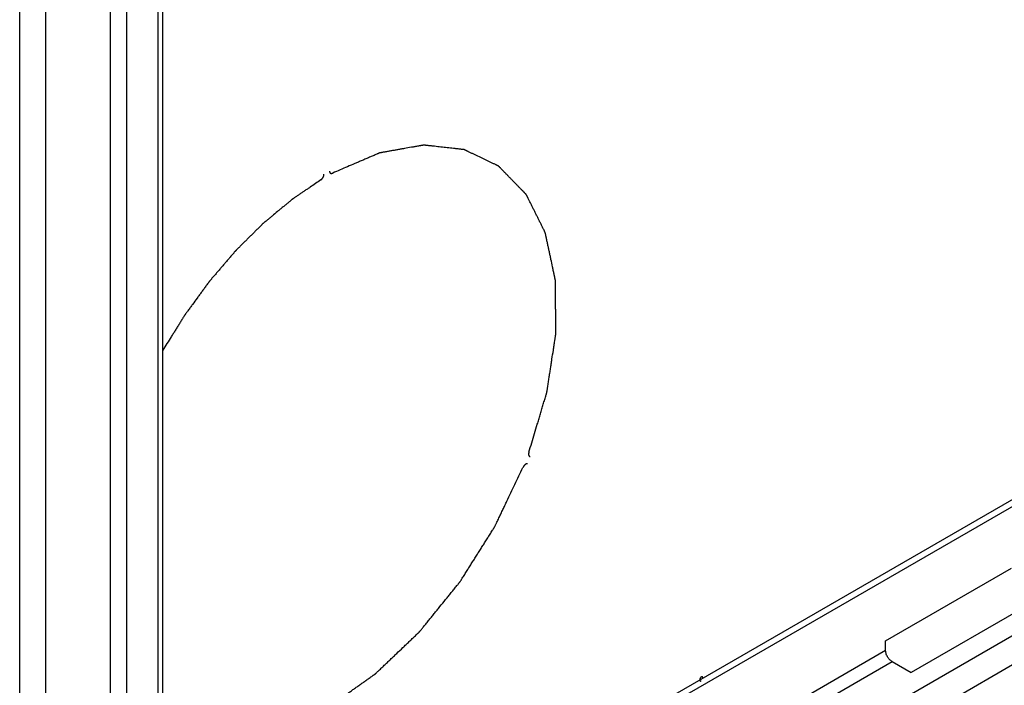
# Model space of a CAD drawing. Header units: inches. Extents: x 6 to 353, y 6 to 228.
# Tile 78 of 256: x 316.77 to 323.67, y 88.38 to 93.04. Entities that reach past the tile are written whole.
import ezdxf

# ---------------------------------------------------------------- set-up
doc = ezdxf.new("R2010")
doc.units = ezdxf.units.IN
doc.header["$LTSCALE"] = 19.946667
doc.header["$MEASUREMENT"] = 0
doc.layers.get('0').update_dxf_attribs({"linetype": 'CONTINUOUS'})
doc.layers.add('05_ALL_CURVES', color=7, linetype='CONTINUOUS')
doc.layers.add('08_ALL_COSMETICS', color=7, linetype='CONTINUOUS')

msp = doc.modelspace()

# ---------------------------------------------------------------- linework, layer by layer
at = {"color": 7, "linetype": 'Continuous'}
for p, q in [((316.765, 78.1847), (316.765, 126.6638)), ((316.9474, 78.1847), (316.9474, 126.6638)), ((317.4014, 78.4468), (317.4014, 126.4054)), ((317.5174, 78.4468), (317.5174, 126.3384)), ((317.7359, 78.3207), (317.7359, 126.2123)), ((317.7691, 78.3399), (317.7691, 126.1931)), ((317.7691, 86.242), (329.2291, 92.8584)), ((317.7691, 86.193), (329.2291, 92.8094)), ((329.2291, 91.9014), (317.7691, 85.285)), ((329.2291, 91.6973), (317.7691, 85.0809)), ((322.8362, 88.6881), (323.7201, 89.1985)), ((323.8991, 88.9767), (323.0152, 88.4664)), ((322.8362, 88.6228), (322.8362, 88.6881)), ((319.3007, 86.5816), (322.8362, 88.6228)), ((319.3466, 86.502), (322.8822, 88.5432)), ((322.8822, 88.5432), (323.0152, 88.4664))]:
    msp.add_line(p, q, dxfattribs=at)
msp.add_open_spline([(322.8822, 88.5432), (322.8756, 88.547), (322.8633, 88.5574), (322.8489, 88.5771), (322.839, 88.5994), (322.8362, 88.6153), (322.8362, 88.6228)], degree=3, knots=[0, 0, 0, 0, 0.237222, 0.499999, 0.762776, 1, 1, 1, 1], dxfattribs=at)
at = {"layer": '05_ALL_CURVES', "color": 7, "linetype": 'Continuous'}
for points, knots in [([(320.3355, 90.0102), (320.3421, 90.0321), (320.3552, 90.0759), (320.3749, 90.1415), (320.3913, 90.1962), (320.4044, 90.2399), (320.4143, 90.2727), (320.4241, 90.3056), (320.4339, 90.3384), (320.4421, 90.3657), (320.4487, 90.3876), (320.4528, 90.4013), (320.4557, 90.4108), (320.4573, 90.4163), (320.4585, 90.4204), (320.4596, 90.4238), (320.4604, 90.4266), (320.461, 90.4286), (320.4615, 90.4303), (320.4617, 90.4317), (320.4619, 90.433), (320.4622, 90.4347), (320.4628, 90.4387), (320.4637, 90.4448), (320.465, 90.4528), (320.4662, 90.4609), (320.4679, 90.4716), (320.4699, 90.485), (320.4724, 90.5012), (320.4749, 90.5173), (320.4782, 90.5388), (320.4823, 90.5656), (320.4873, 90.5978), (320.4922, 90.6301), (320.4988, 90.673), (320.5054, 90.716), (320.5112, 90.7536), (320.5145, 90.7751), (320.5166, 90.7885), (320.5182, 90.7993), (320.5195, 90.8073), (320.5207, 90.8154), (320.5218, 90.8221), (320.5226, 90.8275), (320.5232, 90.8315), (320.5238, 90.8355), (320.5243, 90.8389), (320.5247, 90.8411), (320.5248, 90.8421), (320.5249, 90.8428), (320.5249, 90.8435), (320.5249, 90.8444), (320.5249, 90.8456), (320.5249, 90.8472), (320.5249, 90.849), (320.5248, 90.8514), (320.5248, 90.8557), (320.5247, 90.8618), (320.5246, 90.8715), (320.5245, 90.8837), (320.5244, 90.8983), (320.5242, 90.913), (320.5241, 90.9276), (320.5239, 90.9471), (320.5236, 90.9714), (320.5233, 91.0007), (320.523, 91.0299), (320.5227, 91.0591), (320.5224, 91.0884), (320.5222, 91.1128), (320.522, 91.1322), (320.5218, 91.1469), (320.5217, 91.1615), (320.5215, 91.1761), (320.5214, 91.1883), (320.5213, 91.198), (320.5212, 91.2041), (320.5212, 91.2084), (320.5212, 91.2108), (320.5211, 91.2127), (320.5211, 91.2142), (320.5211, 91.2154), (320.5211, 91.2163), (320.5211, 91.2171), (320.521, 91.2176), (320.5208, 91.2184), (320.5204, 91.2202), (320.5199, 91.2229), (320.5192, 91.2262), (320.5185, 91.2294), (320.5175, 91.2337), (320.5164, 91.2392), (320.515, 91.2457), (320.5136, 91.2522), (320.5118, 91.2608), (320.5094, 91.2717), (320.5057, 91.289), (320.4993, 91.3194), (320.4919, 91.3541), (320.4845, 91.3888), (320.4789, 91.4148), (320.4734, 91.4408), (320.4687, 91.4625), (320.465, 91.4798), (320.4622, 91.4928), (320.4595, 91.5059), (320.4572, 91.5167), (320.4553, 91.5254), (320.4539, 91.5319), (320.4528, 91.5373), (320.4518, 91.5416), (320.4513, 91.5443), (320.4508, 91.5465), (320.4505, 91.5479), (320.4503, 91.5489), (320.4501, 91.5501), (320.4495, 91.5511), (320.4489, 91.5524), (320.448, 91.5542), (320.4469, 91.5563), (320.4456, 91.559), (320.4439, 91.5624), (320.4409, 91.5685), (320.4365, 91.5772), (320.4313, 91.5876), (320.4261, 91.5981), (320.4192, 91.612), (320.4105, 91.6293), (320.4002, 91.6502), (320.3898, 91.6711), (320.3794, 91.6919), (320.369, 91.7128), (320.3603, 91.7302), (320.3534, 91.7441), (320.3482, 91.7545), (320.343, 91.7649), (320.3378, 91.7753), (320.3335, 91.784), (320.33, 91.791), (320.3274, 91.7962), (320.3248, 91.8014), (320.3227, 91.8058), (320.3209, 91.8092), (320.3198, 91.8114), (320.319, 91.8131), (320.3183, 91.8145), (320.3178, 91.8155), (320.3174, 91.8163), (320.3172, 91.8167), (320.317, 91.8171), (320.3168, 91.8173), (320.3165, 91.8176), (320.3159, 91.8182), (320.3151, 91.819), (320.3142, 91.82), (320.3129, 91.8213), (320.3113, 91.8229), (320.3088, 91.8255), (320.3057, 91.8287), (320.3019, 91.8326), (320.2981, 91.8365), (320.293, 91.8416), (320.2867, 91.8481), (320.2792, 91.8559), (320.2716, 91.8636), (320.264, 91.8714), (320.2539, 91.8818), (320.2413, 91.8947), (320.2261, 91.9102), (320.211, 91.9258), (320.1958, 91.9413), (320.1807, 91.9568), (320.1681, 91.9698), (320.158, 91.9801), (320.1504, 91.9879), (320.1428, 91.9957), (320.1365, 92.0021), (320.1321, 92.0067), (320.1296, 92.0092), (320.1277, 92.0112), (320.1261, 92.0128), (320.1248, 92.0141), (320.1239, 92.0151), (320.1231, 92.0159), (320.1223, 92.0162), (320.1215, 92.0166), (320.1206, 92.0171), (320.119, 92.0178), (320.117, 92.0188), (320.1139, 92.0203), (320.11, 92.0222), (320.1053, 92.0244), (320.0991, 92.0274), (320.0912, 92.0312), (320.0818, 92.0357), (320.0725, 92.0403), (320.0599, 92.0463), (320.0443, 92.0538), (320.0255, 92.0629), (320.0068, 92.0719), (319.9817, 92.084), (319.9598, 92.0945), (319.941, 92.1036), (319.9317, 92.1081), (319.9223, 92.1126), (319.9144, 92.1164), (319.9082, 92.1194), (319.9035, 92.1217), (319.8988, 92.1239), (319.8949, 92.1258), (319.8918, 92.1273), (319.8894, 92.1284), (319.8871, 92.1296), (319.8851, 92.1305), (319.8838, 92.1311), (319.8833, 92.1314), (319.8829, 92.1316), (319.8823, 92.1317), (319.8816, 92.1317), (319.8807, 92.1318), (319.8795, 92.132), (319.8781, 92.1321), (319.8763, 92.1323), (319.873, 92.1327), (319.8684, 92.1332), (319.861, 92.134), (319.8517, 92.1351), (319.8406, 92.1363), (319.8294, 92.1376), (319.8183, 92.1388), (319.8035, 92.1405), (319.7849, 92.1425), (319.7627, 92.145), (319.7404, 92.1475), (319.7182, 92.15), (319.6959, 92.1525), (319.6774, 92.1546), (319.6626, 92.1562), (319.6514, 92.1575), (319.6403, 92.1587), (319.6292, 92.1599), (319.6199, 92.161), (319.6125, 92.1618), (319.6079, 92.1623), (319.6046, 92.1627), (319.6028, 92.1629), (319.6014, 92.163), (319.6002, 92.1632), (319.5993, 92.1633), (319.5986, 92.1634), (319.598, 92.1634), (319.5975, 92.1633), (319.5968, 92.1632), (319.5951, 92.1629), (319.5926, 92.1625), (319.5896, 92.1619), (319.5866, 92.1614), (319.5826, 92.1607), (319.5776, 92.1598), (319.5716, 92.1587), (319.5656, 92.1577), (319.5575, 92.1563), (319.5475, 92.1545), (319.5315, 92.1516), (319.5034, 92.1467), (319.4713, 92.141), (319.4392, 92.1353), (319.4151, 92.1311), (319.3911, 92.1268), (319.371, 92.1233), (319.355, 92.1204), (319.3429, 92.1183), (319.3309, 92.1162), (319.3209, 92.1144), (319.3128, 92.113), (319.3068, 92.1119), (319.3018, 92.111), (319.2978, 92.1103), (319.2953, 92.1099), (319.2933, 92.1095), (319.292, 92.1093), (319.291, 92.1091), (319.29, 92.109), (319.2887, 92.1084), (319.2871, 92.1077), (319.2849, 92.1068), (319.2822, 92.1056), (319.279, 92.1042), (319.2747, 92.1024), (319.2672, 92.0992), (319.2564, 92.0946), (319.2435, 92.0891), (319.2306, 92.0836), (319.2134, 92.0762), (319.1919, 92.067), (319.1661, 92.056), (319.1403, 92.0449), (319.1059, 92.0302), (319.0629, 92.0119), (319.0112, 91.9898), (318.9768, 91.9751), (318.9596, 91.9677)], [0, 0, 0, 0, 0.015625, 0.03125, 0.046875, 0.054688, 0.0625, 0.070312, 0.078125, 0.085938, 0.089844, 0.09375, 0.095703, 0.09668, 0.097656, 0.098633, 0.099121, 0.099609, 0.100098, 0.100342, 0.100586, 0.101074, 0.101562, 0.103516, 0.105469, 0.107422, 0.109375, 0.113281, 0.117188, 0.121094, 0.125, 0.132812, 0.140625, 0.148438, 0.15625, 0.171875, 0.179688, 0.183594, 0.1875, 0.189453, 0.191406, 0.193359, 0.195312, 0.196289, 0.197266, 0.198242, 0.199219, 0.199707, 0.199829, 0.199951, 0.200195, 0.200439, 0.200684, 0.201172, 0.20166, 0.202148, 0.203125, 0.205078, 0.207031, 0.210938, 0.214844, 0.21875, 0.222656, 0.226562, 0.234375, 0.242188, 0.25, 0.257812, 0.265625, 0.273438, 0.277344, 0.28125, 0.285156, 0.289062, 0.292969, 0.294922, 0.296875, 0.297852, 0.29834, 0.298828, 0.299316, 0.299561, 0.299805, 0.300049, 0.300171, 0.300293, 0.300781, 0.301758, 0.302734, 0.303711, 0.304688, 0.306641, 0.308594, 0.310547, 0.3125, 0.316406, 0.320312, 0.328125, 0.34375, 0.351562, 0.359375, 0.367188, 0.375, 0.378906, 0.382812, 0.386719, 0.390625, 0.392578, 0.394531, 0.396484, 0.397461, 0.398438, 0.398926, 0.399414, 0.399658, 0.399902, 0.400391, 0.400879, 0.401367, 0.402344, 0.40332, 0.404297, 0.40625, 0.410156, 0.414062, 0.417969, 0.421875, 0.429688, 0.4375, 0.445312, 0.453125, 0.460938, 0.46875, 0.472656, 0.476562, 0.480469, 0.484375, 0.488281, 0.490234, 0.492188, 0.494141, 0.496094, 0.49707, 0.498047, 0.498535, 0.499023, 0.499512, 0.499756, 0.499878, 0.5, 0.500122, 0.500244, 0.500488, 0.500977, 0.501465, 0.501953, 0.50293, 0.503906, 0.505859, 0.507812, 0.509766, 0.511719, 0.515625, 0.519531, 0.523438, 0.527344, 0.53125, 0.539062, 0.546875, 0.554688, 0.5625, 0.570312, 0.578125, 0.582031, 0.585938, 0.589844, 0.59375, 0.595703, 0.59668, 0.597656, 0.598633, 0.599121, 0.599609, 0.600098, 0.600342, 0.600586, 0.601074, 0.601562, 0.602539, 0.603516, 0.605469, 0.607422, 0.609375, 0.613281, 0.617188, 0.621094, 0.625, 0.632812, 0.640625, 0.648438, 0.65625, 0.671875, 0.675781, 0.679688, 0.683594, 0.6875, 0.689453, 0.691406, 0.693359, 0.695312, 0.696289, 0.697266, 0.698242, 0.699219, 0.699707, 0.699829, 0.699951, 0.700195, 0.700439, 0.700684, 0.701172, 0.70166, 0.702148, 0.703125, 0.705078, 0.707031, 0.710938, 0.714844, 0.71875, 0.722656, 0.726562, 0.734375, 0.742188, 0.75, 0.757812, 0.765625, 0.773438, 0.777344, 0.78125, 0.785156, 0.789062, 0.792969, 0.794922, 0.796875, 0.797852, 0.79834, 0.798828, 0.799316, 0.799561, 0.799805, 0.800049, 0.800171, 0.800293, 0.800781, 0.801758, 0.802734, 0.803711, 0.804688, 0.806641, 0.808594, 0.810547, 0.8125, 0.816406, 0.820312, 0.828125, 0.84375, 0.851562, 0.859375, 0.867188, 0.875, 0.878906, 0.882812, 0.886719, 0.890625, 0.892578, 0.894531, 0.896484, 0.897461, 0.898438, 0.898926, 0.899414, 0.899658, 0.899902, 0.900391, 0.900879, 0.901367, 0.902344, 0.90332, 0.904297, 0.90625, 0.910156, 0.914062, 0.917969, 0.921875, 0.929688, 0.9375, 0.945312, 0.953125, 0.96875, 0.984375, 1, 1, 1, 1]), ([(318.9376, 91.9816), (318.9376, 91.9808), (318.9377, 91.9796), (318.9379, 91.978), (318.938, 91.9771), (318.938, 91.9765), (318.938, 91.9761), (318.9383, 91.9755), (318.9385, 91.9746), (318.9389, 91.9736), (318.9392, 91.9728), (318.9394, 91.9721), (318.9396, 91.9714), (318.9401, 91.9708), (318.9407, 91.97), (318.9412, 91.9693), (318.9417, 91.9686), (318.942, 91.9682), (318.9422, 91.9679), (318.9425, 91.9678), (318.9428, 91.9676), (318.9433, 91.9673), (318.9439, 91.9669), (318.9446, 91.9665), (318.9451, 91.9661), (318.9454, 91.9659), (318.9457, 91.9658), (318.946, 91.9657), (318.9465, 91.9656), (318.9473, 91.9655), (318.9482, 91.9653), (318.9491, 91.9651), (318.9499, 91.9649), (318.9506, 91.9651), (318.9512, 91.9652), (318.9521, 91.9653), (318.953, 91.9654), (318.9537, 91.9655), (318.9542, 91.9656), (318.9546, 91.9656), (318.955, 91.9658), (318.9555, 91.966), (318.9563, 91.9664), (318.9578, 91.967), (318.9589, 91.9674), (318.9596, 91.9677)], [0, 0, 0, 0, 0.0625, 0.09375, 0.125, 0.132812, 0.140625, 0.15625, 0.1875, 0.21875, 0.25, 0.265625, 0.28125, 0.3125, 0.34375, 0.375, 0.40625, 0.421875, 0.429688, 0.4375, 0.453125, 0.46875, 0.5, 0.53125, 0.546875, 0.5625, 0.570312, 0.578125, 0.59375, 0.625, 0.65625, 0.6875, 0.71875, 0.734375, 0.75, 0.78125, 0.8125, 0.828125, 0.84375, 0.859375, 0.867188, 0.875, 0.90625, 0.9375, 1, 1, 1, 1]), ([(318.8766, 91.9198), (318.864, 91.9113), (318.8388, 91.8941), (318.8073, 91.8727), (318.782, 91.8555), (318.7631, 91.8427), (318.7442, 91.8298), (318.7253, 91.8169), (318.7095, 91.8062), (318.6985, 91.7987), (318.6922, 91.7944), (318.6875, 91.7912), (318.6835, 91.7885), (318.6804, 91.7864), (318.6784, 91.785), (318.6768, 91.784), (318.6758, 91.7833), (318.675, 91.7828), (318.6742, 91.7821), (318.6729, 91.781), (318.6709, 91.7793), (318.6677, 91.7767), (318.6637, 91.7734), (318.6574, 91.7681), (318.6494, 91.7615), (318.6399, 91.7536), (318.6272, 91.743), (318.6113, 91.7298), (318.5922, 91.714), (318.5668, 91.6929), (318.5414, 91.6718), (318.5191, 91.6533), (318.5064, 91.6427), (318.4969, 91.6348), (318.4889, 91.6282), (318.4826, 91.6229), (318.4786, 91.6196), (318.4754, 91.617), (318.4735, 91.6153), (318.4721, 91.6142), (318.4713, 91.6135), (318.4705, 91.6128), (318.4696, 91.6118), (318.4674, 91.6096), (318.464, 91.6063), (318.4595, 91.6019), (318.4551, 91.5975), (318.4491, 91.5916), (318.4387, 91.5812), (318.4238, 91.5665), (318.4059, 91.5488), (318.388, 91.531), (318.3701, 91.5133), (318.3522, 91.4956), (318.3373, 91.4809), (318.3254, 91.4691), (318.3165, 91.4602), (318.3075, 91.4514), (318.3001, 91.444), (318.2941, 91.4381), (318.2904, 91.4344), (318.2874, 91.4314), (318.2852, 91.4292), (318.2833, 91.4274), (318.282, 91.4261), (318.2813, 91.4253), (318.2807, 91.4248), (318.2802, 91.4242), (318.2794, 91.4233), (318.2782, 91.4218), (318.2763, 91.4197), (318.2742, 91.4172), (318.2713, 91.4138), (318.2676, 91.4096), (318.2618, 91.4028), (318.2546, 91.3944), (318.2459, 91.3843), (318.2372, 91.3741), (318.2256, 91.3606), (318.2111, 91.3437), (318.1937, 91.3235), (318.1763, 91.3032), (318.1589, 91.2829), (318.1415, 91.2627), (318.127, 91.2458), (318.1169, 91.2339), (318.1111, 91.2272), (318.1067, 91.2221), (318.1024, 91.2171), (318.0991, 91.2132), (318.0969, 91.2107), (318.096, 91.2097), (318.0953, 91.2088), (318.0946, 91.2079), (318.0935, 91.2063), (318.0918, 91.204), (318.0891, 91.2003), (318.0857, 91.1958), (318.0804, 91.1884), (318.0736, 91.1792), (318.0656, 91.1682), (318.0549, 91.1535), (318.0414, 91.1352), (318.0253, 91.1132), (318.0038, 91.0838), (317.9824, 91.0544), (317.9636, 91.0287), (317.9528, 91.014), (317.9448, 91.003), (317.938, 90.9938), (317.9327, 90.9865), (317.9293, 90.9819), (317.9266, 90.9782), (317.925, 90.9759), (317.9238, 90.9743), (317.9231, 90.9734), (317.9225, 90.9724), (317.9218, 90.9712), (317.92, 90.9683), (317.9172, 90.9639), (317.9136, 90.9581), (317.91, 90.9523), (317.9052, 90.9446), (317.8967, 90.931), (317.8847, 90.9116), (317.8702, 90.8883), (317.8557, 90.8651), (317.8413, 90.8418), (317.822, 90.8108), (317.7979, 90.772), (317.7786, 90.7409), (317.7689, 90.7254)], [0, 0, 0, 0, 0.03125, 0.0625, 0.078125, 0.09375, 0.109375, 0.125, 0.140625, 0.148438, 0.152344, 0.15625, 0.160156, 0.162109, 0.164062, 0.165039, 0.166016, 0.166504, 0.166992, 0.167969, 0.169922, 0.171875, 0.175781, 0.179688, 0.1875, 0.195312, 0.203125, 0.21875, 0.234375, 0.25, 0.28125, 0.296875, 0.304688, 0.3125, 0.320312, 0.324219, 0.328125, 0.330078, 0.332031, 0.333008, 0.333496, 0.333984, 0.334961, 0.335938, 0.339844, 0.34375, 0.347656, 0.351562, 0.359375, 0.375, 0.390625, 0.40625, 0.421875, 0.4375, 0.453125, 0.460938, 0.46875, 0.476562, 0.484375, 0.488281, 0.492188, 0.494141, 0.496094, 0.498047, 0.499023, 0.499512, 0.5, 0.500488, 0.500977, 0.501953, 0.503906, 0.505859, 0.507812, 0.511719, 0.515625, 0.523438, 0.53125, 0.539062, 0.546875, 0.5625, 0.578125, 0.59375, 0.609375, 0.625, 0.640625, 0.648438, 0.652344, 0.65625, 0.660156, 0.664062, 0.665039, 0.666016, 0.666504, 0.666992, 0.667969, 0.669922, 0.671875, 0.675781, 0.679688, 0.6875, 0.695312, 0.703125, 0.71875, 0.734375, 0.75, 0.78125, 0.796875, 0.804688, 0.8125, 0.820312, 0.824219, 0.828125, 0.830078, 0.832031, 0.833008, 0.833496, 0.833984, 0.834961, 0.835938, 0.839844, 0.84375, 0.847656, 0.851562, 0.859375, 0.875, 0.890625, 0.90625, 0.921875, 0.9375, 0.96875, 1, 1, 1, 1]), ([(318.8766, 91.9198), (318.8774, 91.9204), (318.8785, 91.9212), (318.8799, 91.9222), (318.8808, 91.9229), (318.8816, 91.9234), (318.8823, 91.9241), (318.8831, 91.925), (318.8841, 91.9261), (318.885, 91.9269), (318.8857, 91.9276), (318.8864, 91.9283), (318.8871, 91.9294), (318.8881, 91.9306), (318.8893, 91.9322), (318.8906, 91.9338), (318.8915, 91.9357), (318.8923, 91.937), (318.8931, 91.9384), (318.8941, 91.9402), (318.8948, 91.9421), (318.8956, 91.944), (318.8961, 91.9454), (318.8967, 91.9466), (318.8969, 91.9476), (318.8971, 91.9485), (318.8974, 91.9497), (318.8977, 91.9511), (318.898, 91.9523), (318.8983, 91.9532), (318.8983, 91.9541), (318.8984, 91.9552), (318.8985, 91.9569), (318.8986, 91.9583), (318.8987, 91.9592)], [0, 0, 0, 0, 0.0625, 0.09375, 0.125, 0.140625, 0.15625, 0.1875, 0.21875, 0.25, 0.265625, 0.28125, 0.3125, 0.34375, 0.375, 0.4375, 0.46875, 0.5, 0.53125, 0.5625, 0.625, 0.65625, 0.6875, 0.71875, 0.734375, 0.75, 0.78125, 0.8125, 0.84375, 0.859375, 0.875, 0.90625, 0.9375, 1, 1, 1, 1]), ([(320.3355, 90.0102), (320.3353, 90.0093), (320.3348, 90.0079), (320.3343, 90.006), (320.334, 90.0048), (320.3336, 90.0039), (320.3335, 90.0029), (320.3334, 90.0018), (320.3332, 90.0005), (320.333, 89.9993), (320.3329, 89.9984), (320.3328, 89.9975), (320.3329, 89.9965), (320.3329, 89.9952), (320.333, 89.994), (320.3331, 89.993), (320.3331, 89.9923), (320.3331, 89.9919), (320.3332, 89.9915), (320.3334, 89.9911), (320.3336, 89.9904), (320.3338, 89.9895), (320.3341, 89.9886), (320.3343, 89.9879), (320.3344, 89.9875), (320.3345, 89.9871), (320.3347, 89.9869), (320.335, 89.9864), (320.3355, 89.9857), (320.336, 89.9849), (320.3365, 89.9841), (320.3369, 89.9834), (320.3375, 89.9831), (320.3379, 89.9828), (320.3386, 89.9823), (320.3392, 89.9819), (320.3397, 89.9815), (320.34, 89.9813), (320.3403, 89.981), (320.3406, 89.981), (320.3411, 89.9809), (320.3418, 89.9807), (320.343, 89.9804), (320.3439, 89.9802), (320.3445, 89.9801)], [0, 0, 0, 0, 0.0625, 0.09375, 0.125, 0.140625, 0.15625, 0.1875, 0.21875, 0.25, 0.265625, 0.28125, 0.3125, 0.34375, 0.375, 0.40625, 0.421875, 0.429688, 0.4375, 0.453125, 0.46875, 0.5, 0.53125, 0.546875, 0.5625, 0.570312, 0.578125, 0.59375, 0.625, 0.65625, 0.6875, 0.71875, 0.734375, 0.75, 0.78125, 0.8125, 0.828125, 0.84375, 0.859375, 0.867188, 0.875, 0.90625, 0.9375, 1, 1, 1, 1]), ([(317.769, 88.1106), (317.7805, 88.1062), (317.8037, 88.0974), (317.8383, 88.0841), (317.8672, 88.0731), (317.8903, 88.0643), (317.9076, 88.0576), (317.925, 88.051), (317.9423, 88.0444), (317.9567, 88.0389), (317.9683, 88.0345), (317.977, 88.0312), (317.9856, 88.0278), (317.9928, 88.0251), (317.9986, 88.0229), (318.003, 88.0212), (318.0066, 88.0198), (318.0094, 88.0187), (318.0116, 88.0179), (318.0134, 88.0172), (318.0146, 88.0168), (318.0151, 88.0166), (318.0155, 88.0164), (318.016, 88.0164), (318.0167, 88.0164), (318.0175, 88.0164), (318.0186, 88.0163), (318.0198, 88.0163), (318.0215, 88.0162), (318.0236, 88.0161), (318.027, 88.016), (318.0329, 88.0157), (318.0413, 88.0153), (318.0514, 88.0149), (318.0615, 88.0145), (318.0749, 88.0139), (318.0918, 88.0132), (318.112, 88.0124), (318.1322, 88.0115), (318.1524, 88.0106), (318.1726, 88.0098), (318.1928, 88.0089), (318.213, 88.0081), (318.2298, 88.0074), (318.2433, 88.0068), (318.2534, 88.0064), (318.2635, 88.0059), (318.2736, 88.0055), (318.282, 88.0051), (318.2887, 88.0049), (318.2929, 88.0047), (318.2963, 88.0045), (318.2984, 88.0044), (318.3001, 88.0044), (318.3011, 88.0043), (318.3019, 88.0043), (318.3023, 88.0043), (318.3027, 88.0042), (318.3033, 88.0044), (318.3042, 88.0046), (318.3054, 88.0049), (318.3072, 88.0053), (318.3095, 88.0058), (318.3122, 88.0065), (318.3159, 88.0073), (318.3205, 88.0084), (318.326, 88.0097), (318.3314, 88.0109), (318.3388, 88.0126), (318.3479, 88.0148), (318.3589, 88.0173), (318.3699, 88.0199), (318.3919, 88.025), (318.4248, 88.0326), (318.4614, 88.0412), (318.4907, 88.048), (318.5127, 88.0531), (318.5346, 88.0582), (318.553, 88.0625), (318.5676, 88.0659), (318.5786, 88.0684), (318.5877, 88.0705), (318.5951, 88.0723), (318.6005, 88.0735), (318.6051, 88.0746), (318.6088, 88.0754), (318.6111, 88.076), (318.6129, 88.0764), (318.6141, 88.0767), (318.6149, 88.0768), (318.6153, 88.077), (318.6158, 88.0772), (318.6164, 88.0775), (318.6173, 88.0779), (318.6185, 88.0785), (318.6203, 88.0794), (318.6227, 88.0805), (318.6255, 88.0818), (318.6292, 88.0836), (318.6358, 88.0867), (318.6451, 88.0911), (318.6563, 88.0964), (318.6676, 88.1017), (318.6788, 88.1071), (318.6937, 88.1142), (318.7124, 88.123), (318.7424, 88.1372), (318.7723, 88.1514), (318.8022, 88.1655), (318.8247, 88.1762), (318.8471, 88.1868), (318.8658, 88.1957), (318.8808, 88.2028), (318.892, 88.2081), (318.9032, 88.2134), (318.9126, 88.2178), (318.92, 88.2214), (318.9247, 88.2236), (318.928, 88.2251), (318.9299, 88.226), (318.9313, 88.2267), (318.9324, 88.2272), (318.9334, 88.2277), (318.9339, 88.228), (318.9344, 88.2282), (318.9349, 88.2285), (318.9357, 88.2291), (318.9374, 88.2303), (318.9398, 88.232), (318.9426, 88.234), (318.9454, 88.236), (318.9492, 88.2387), (318.954, 88.242), (318.9597, 88.2461), (318.9654, 88.2501), (318.973, 88.2554), (318.9825, 88.2621), (318.9939, 88.2702), (319.0091, 88.2809), (319.028, 88.2943), (319.0508, 88.3104), (319.0736, 88.3265), (319.0964, 88.3426), (319.1192, 88.3587), (319.142, 88.3748), (319.1647, 88.3909), (319.1837, 88.4043), (319.1989, 88.415), (319.2103, 88.4231), (319.2217, 88.4311), (319.2312, 88.4378), (319.2388, 88.4432), (319.2435, 88.4466), (319.2473, 88.4492), (319.2502, 88.4513), (319.253, 88.4533), (319.2554, 88.4549), (319.2573, 88.4563), (319.2585, 88.4571), (319.2594, 88.458), (319.2603, 88.4589), (319.2614, 88.46), (319.2628, 88.4613), (319.2646, 88.463), (319.2678, 88.466), (319.2723, 88.4703), (319.2796, 88.4773), (319.2887, 88.4859), (319.2996, 88.4963), (319.3105, 88.5067), (319.325, 88.5205), (319.3432, 88.5378), (319.365, 88.5586), (319.3868, 88.5793), (319.4159, 88.607), (319.445, 88.6347), (319.4741, 88.6624), (319.4922, 88.6797), (319.5068, 88.6935), (319.5177, 88.7039), (319.5286, 88.7143), (319.5395, 88.7246), (319.5486, 88.7333), (319.5549, 88.7394), (319.5586, 88.7428), (319.5613, 88.7454), (319.564, 88.748), (319.5661, 88.75), (319.5674, 88.7512), (319.568, 88.7518), (319.5684, 88.7522), (319.5689, 88.7527), (319.5696, 88.7536), (319.5706, 88.7549), (319.5723, 88.7569), (319.5744, 88.7595), (319.5777, 88.7636), (319.5818, 88.7687), (319.5868, 88.7749), (319.5935, 88.7831), (319.6018, 88.7933), (319.6118, 88.8056), (319.625, 88.822), (319.6417, 88.8425), (319.6616, 88.867), (319.6815, 88.8916), (319.7081, 88.9244), (319.7347, 88.9572), (319.7613, 88.9899), (319.7812, 89.0145), (319.8012, 89.0391), (319.8178, 89.0596), (319.8294, 89.0739), (319.8361, 89.0821), (319.8402, 89.0872), (319.8435, 89.0913), (319.846, 89.0944), (319.8481, 89.0969), (319.8498, 89.099), (319.851, 89.1005), (319.8521, 89.1018), (319.8528, 89.1029), (319.8535, 89.104), (319.8544, 89.1054), (319.8565, 89.1088), (319.8597, 89.1138), (319.8639, 89.1206), (319.8696, 89.1295), (319.8767, 89.1407), (319.8852, 89.1542), (319.8965, 89.1721), (319.9106, 89.1946), (319.9276, 89.2215), (319.9446, 89.2484), (319.9616, 89.2753), (319.9786, 89.3022), (319.9956, 89.3291), (320.0125, 89.356), (320.0295, 89.3829), (320.0465, 89.4098), (320.0607, 89.4322), (320.072, 89.4501), (320.0791, 89.4613), (320.084, 89.4692), (320.0869, 89.4737), (320.089, 89.477), (320.0907, 89.4798), (320.0922, 89.4821), (320.093, 89.4835), (320.0938, 89.4846), (320.0943, 89.4858), (320.0954, 89.488), (320.0974, 89.4923), (320.1004, 89.4984), (320.1039, 89.5058), (320.1074, 89.5131), (320.1121, 89.5229), (320.118, 89.5352), (320.125, 89.5499), (320.132, 89.5647), (320.1414, 89.5843), (320.1532, 89.6088), (320.1673, 89.6383), (320.186, 89.6776), (320.2095, 89.7266), (320.2377, 89.7855), (320.2659, 89.8444), (320.2847, 89.8837), (320.294, 89.9033)], [0, 0, 0, 0, 0.015625, 0.03125, 0.046875, 0.054688, 0.0625, 0.070312, 0.078125, 0.085938, 0.089844, 0.09375, 0.097656, 0.101562, 0.103516, 0.105469, 0.107422, 0.108398, 0.109375, 0.110352, 0.11084, 0.110962, 0.111084, 0.111328, 0.111572, 0.111816, 0.112305, 0.112793, 0.113281, 0.114258, 0.115234, 0.117188, 0.121094, 0.125, 0.128906, 0.132812, 0.140625, 0.148438, 0.15625, 0.164062, 0.171875, 0.179688, 0.1875, 0.195312, 0.199219, 0.203125, 0.207031, 0.210938, 0.214844, 0.216797, 0.21875, 0.219727, 0.220703, 0.221191, 0.22168, 0.221924, 0.222046, 0.222168, 0.222412, 0.222656, 0.223145, 0.223633, 0.224609, 0.225586, 0.226562, 0.228516, 0.230469, 0.232422, 0.234375, 0.238281, 0.242188, 0.246094, 0.25, 0.265625, 0.28125, 0.289062, 0.296875, 0.304688, 0.3125, 0.316406, 0.320312, 0.324219, 0.326172, 0.328125, 0.330078, 0.331055, 0.332031, 0.33252, 0.333008, 0.333252, 0.333374, 0.333496, 0.33374, 0.333984, 0.334473, 0.334961, 0.335938, 0.336914, 0.337891, 0.339844, 0.34375, 0.347656, 0.351562, 0.355469, 0.359375, 0.367188, 0.375, 0.390625, 0.398438, 0.40625, 0.414062, 0.421875, 0.425781, 0.429688, 0.433594, 0.4375, 0.439453, 0.441406, 0.442383, 0.442871, 0.443359, 0.443848, 0.444092, 0.444336, 0.444458, 0.44458, 0.444824, 0.445312, 0.446289, 0.447266, 0.448242, 0.449219, 0.451172, 0.453125, 0.455078, 0.457031, 0.460938, 0.464844, 0.46875, 0.476562, 0.484375, 0.492188, 0.5, 0.507812, 0.515625, 0.523438, 0.53125, 0.535156, 0.539062, 0.542969, 0.546875, 0.548828, 0.550781, 0.551758, 0.552734, 0.553711, 0.554688, 0.555176, 0.555664, 0.555908, 0.556152, 0.556641, 0.557129, 0.557617, 0.558594, 0.560547, 0.5625, 0.566406, 0.570312, 0.574219, 0.578125, 0.585938, 0.59375, 0.601562, 0.609375, 0.625, 0.632812, 0.640625, 0.644531, 0.648438, 0.652344, 0.65625, 0.660156, 0.662109, 0.663086, 0.664062, 0.665039, 0.666016, 0.66626, 0.666504, 0.666626, 0.666748, 0.666992, 0.66748, 0.667969, 0.668945, 0.669922, 0.671875, 0.673828, 0.675781, 0.679688, 0.683594, 0.6875, 0.695312, 0.703125, 0.710938, 0.71875, 0.734375, 0.742188, 0.75, 0.757812, 0.765625, 0.769531, 0.771484, 0.773438, 0.774414, 0.775391, 0.776367, 0.776855, 0.777344, 0.777832, 0.778076, 0.77832, 0.778809, 0.779297, 0.78125, 0.783203, 0.785156, 0.789062, 0.792969, 0.796875, 0.804688, 0.8125, 0.820312, 0.828125, 0.835938, 0.84375, 0.851562, 0.859375, 0.867188, 0.875, 0.878906, 0.882812, 0.884766, 0.885742, 0.886719, 0.887695, 0.888184, 0.888672, 0.888916, 0.88916, 0.889648, 0.890625, 0.892578, 0.894531, 0.896484, 0.898438, 0.902344, 0.90625, 0.910156, 0.914062, 0.921875, 0.929688, 0.9375, 0.953125, 0.96875, 0.984375, 1, 1, 1, 1]), ([(320.325, 89.9299), (320.3244, 89.9299), (320.3234, 89.9299), (320.322, 89.9298), (320.3213, 89.9298), (320.3208, 89.9297), (320.3204, 89.9297), (320.32, 89.9296), (320.3194, 89.9294), (320.3187, 89.9292), (320.3178, 89.9289), (320.3169, 89.9286), (320.3162, 89.9283), (320.3155, 89.9281), (320.3146, 89.9275), (320.3135, 89.9269), (320.3124, 89.9262), (320.3114, 89.9257), (320.3108, 89.9253), (320.3104, 89.9251), (320.3101, 89.9247), (320.3096, 89.9244), (320.3089, 89.9237), (320.308, 89.923), (320.3071, 89.9222), (320.3064, 89.9216), (320.306, 89.9212), (320.3056, 89.9209), (320.3053, 89.9205), (320.3047, 89.9199), (320.3039, 89.9189), (320.3029, 89.9178), (320.3019, 89.9166), (320.3011, 89.9157), (320.3005, 89.9148), (320.2999, 89.914), (320.2992, 89.9129), (320.2984, 89.9116), (320.2977, 89.9105), (320.2971, 89.9096), (320.2967, 89.9087), (320.2961, 89.9075), (320.2952, 89.9056), (320.2945, 89.9043), (320.294, 89.9033)], [0, 0, 0, 0, 0.0625, 0.09375, 0.125, 0.132812, 0.140625, 0.15625, 0.171875, 0.1875, 0.21875, 0.25, 0.265625, 0.28125, 0.3125, 0.34375, 0.375, 0.40625, 0.421875, 0.429688, 0.4375, 0.453125, 0.46875, 0.5, 0.53125, 0.546875, 0.5625, 0.570312, 0.578125, 0.59375, 0.625, 0.65625, 0.6875, 0.71875, 0.734375, 0.75, 0.78125, 0.8125, 0.84375, 0.859375, 0.875, 0.90625, 0.9375, 1, 1, 1, 1])]:
    msp.add_open_spline(points, degree=3, knots=knots, dxfattribs=at)
at = {"layer": '08_ALL_COSMETICS', "color": 7, "linetype": 'Continuous'}
for points, knots in [([(321.5443, 88.4346), (321.5439, 88.4344), (321.5434, 88.434), (321.5427, 88.4335), (321.5421, 88.4331), (321.5416, 88.4326), (321.5411, 88.4321), (321.5405, 88.4316), (321.54, 88.4312), (321.5395, 88.4306), (321.539, 88.43), (321.5385, 88.4294), (321.538, 88.4289), (321.5376, 88.4282), (321.5372, 88.4275), (321.5368, 88.4268), (321.5363, 88.4262), (321.536, 88.4255), (321.5356, 88.4248), (321.5353, 88.4241), (321.5349, 88.4234), (321.5347, 88.4227), (321.5344, 88.422), (321.5341, 88.4213), (321.5338, 88.4206), (321.5337, 88.4199), (321.5335, 88.4192), (321.5334, 88.4185), (321.5332, 88.4177), (321.5332, 88.4171), (321.5331, 88.4162), (321.533, 88.4155), (321.533, 88.415)], [0, 0, 0, 0, 0.0625, 0.09375, 0.125, 0.15625, 0.1875, 0.21875, 0.25, 0.28125, 0.3125, 0.34375, 0.375, 0.40625, 0.4375, 0.46875, 0.5, 0.53125, 0.5625, 0.59375, 0.625, 0.65625, 0.6875, 0.71875, 0.75, 0.78125, 0.8125, 0.84375, 0.875, 0.90625, 0.9375, 1, 1, 1, 1]), ([(321.533, 88.415), (321.533, 88.4146), (321.5331, 88.414), (321.5332, 88.4132), (321.5332, 88.4126), (321.5334, 88.4121), (321.5335, 88.4116), (321.5337, 88.4112), (321.5338, 88.4108), (321.5338, 88.4105), (321.534, 88.4104), (321.5342, 88.4101), (321.5344, 88.4097), (321.5346, 88.4094), (321.5348, 88.4091), (321.5349, 88.4089), (321.5351, 88.4088), (321.5353, 88.4086), (321.5356, 88.4083), (321.5359, 88.4081), (321.5361, 88.4079), (321.5363, 88.4077), (321.5365, 88.4076), (321.5368, 88.4075), (321.5372, 88.4074), (321.5375, 88.4073), (321.5378, 88.4072), (321.538, 88.4071), (321.5383, 88.4071), (321.5386, 88.4071), (321.539, 88.407), (321.5394, 88.407), (321.5397, 88.407), (321.54, 88.407), (321.5402, 88.4071), (321.5406, 88.4071), (321.541, 88.4072), (321.5415, 88.4073), (321.5418, 88.4074), (321.5421, 88.4075), (321.5424, 88.4076), (321.5427, 88.4078), (321.5434, 88.4081), (321.5439, 88.4083), (321.5443, 88.4085)], [0, 0, 0, 0, 0.0625, 0.09375, 0.125, 0.15625, 0.1875, 0.21875, 0.234375, 0.25, 0.265625, 0.28125, 0.3125, 0.34375, 0.359375, 0.375, 0.390625, 0.40625, 0.4375, 0.46875, 0.484375, 0.5, 0.515625, 0.53125, 0.5625, 0.59375, 0.609375, 0.625, 0.640625, 0.65625, 0.6875, 0.71875, 0.734375, 0.75, 0.765625, 0.78125, 0.8125, 0.84375, 0.859375, 0.875, 0.890625, 0.90625, 0.9375, 1, 1, 1, 1]), ([(321.5556, 88.4281), (321.5556, 88.4285), (321.5555, 88.4291), (321.5555, 88.4299), (321.5554, 88.4305), (321.5552, 88.431), (321.5551, 88.4316), (321.555, 88.432), (321.5548, 88.4323), (321.5548, 88.4326), (321.5546, 88.4328), (321.5545, 88.4331), (321.5543, 88.4334), (321.554, 88.4338), (321.5539, 88.434), (321.5538, 88.4343), (321.5536, 88.4344), (321.5533, 88.4346), (321.553, 88.4348), (321.5527, 88.4351), (321.5525, 88.4353), (321.5523, 88.4354), (321.5521, 88.4355), (321.5518, 88.4356), (321.5515, 88.4357), (321.5511, 88.4359), (321.5508, 88.436), (321.5506, 88.4361), (321.5504, 88.4361), (321.55, 88.4361), (321.5496, 88.4361), (321.5492, 88.4361), (321.5489, 88.4361), (321.5487, 88.4362), (321.5484, 88.4361), (321.548, 88.436), (321.5476, 88.4359), (321.5472, 88.4358), (321.5468, 88.4357), (321.5466, 88.4357), (321.5463, 88.4355), (321.5459, 88.4354), (321.5452, 88.4351), (321.5447, 88.4348), (321.5443, 88.4346)], [0, 0, 0, 0, 0.0625, 0.09375, 0.125, 0.15625, 0.1875, 0.21875, 0.234375, 0.25, 0.265625, 0.28125, 0.3125, 0.34375, 0.359375, 0.375, 0.390625, 0.40625, 0.4375, 0.46875, 0.484375, 0.5, 0.515625, 0.53125, 0.5625, 0.59375, 0.609375, 0.625, 0.640625, 0.65625, 0.6875, 0.71875, 0.734375, 0.75, 0.765625, 0.78125, 0.8125, 0.84375, 0.859375, 0.875, 0.890625, 0.90625, 0.9375, 1, 1, 1, 1])]:
    msp.add_open_spline(points, degree=3, knots=knots, dxfattribs=at)

doc.saveas('drawing.dxf')
